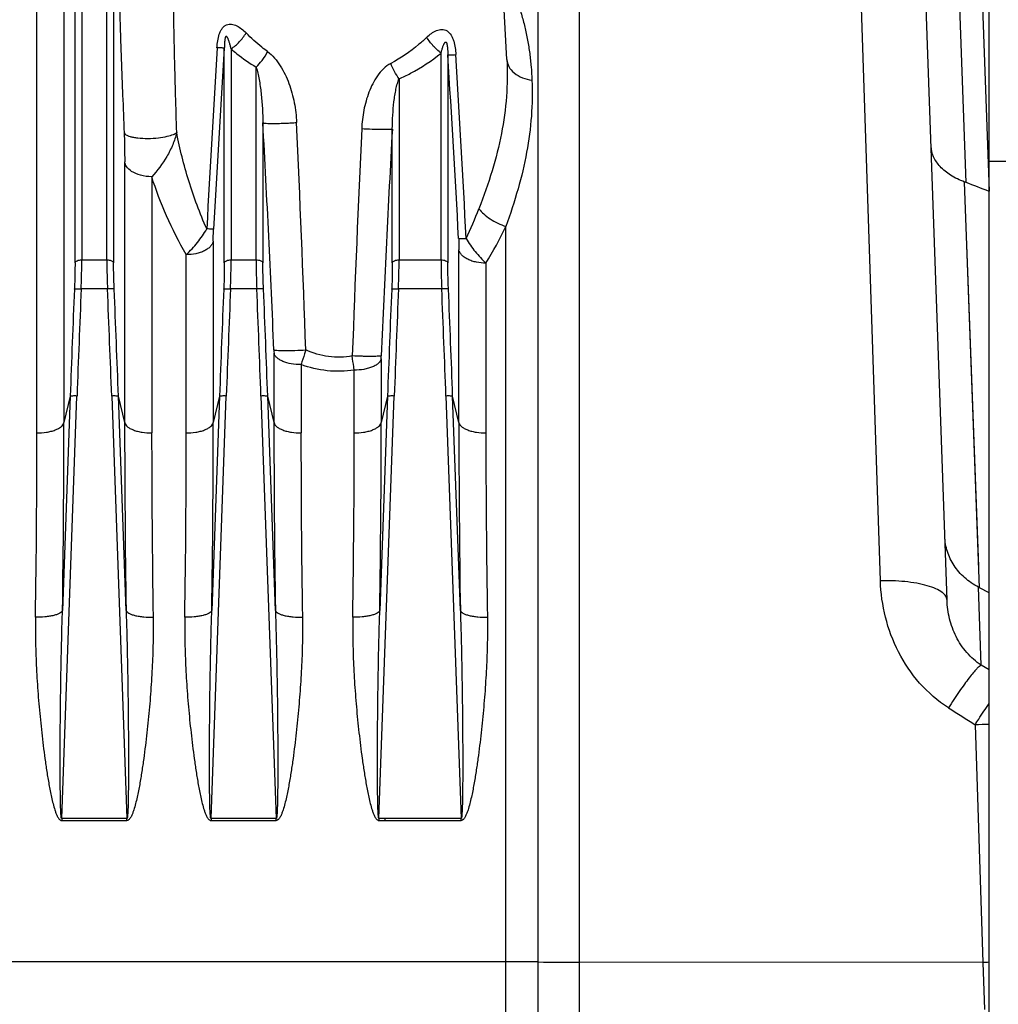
# Model space of a CAD drawing. Extents: x -3157 to 1181, y 8 to 2342.
# Tile 72 of 75: x 533 to 677, y 1181 to 1327. Entities that reach past the tile are written whole.
import ezdxf

# ---------------------------------------------------------------- set-up
doc = ezdxf.new("R2010")
doc.units = 0
doc.header["$LTSCALE"] = 65.395
doc.layers.get('0').update_dxf_attribs({"linetype": 'CONTINUOUS'})

msp = doc.modelspace()

# ---------------------------------------------------------------- linework, layer by layer
at = {"color": 9, "linetype": 'CONTINUOUS'}
for p, q in [((541.83, 1392.24), (541.83, 1291.15)), ((545.52, 1291.15), (545.52, 1392.24)), ((540.83, 1290.71), (540.83, 1391.38)), ((546.51, 1391.38), (546.51, 1290.71)), ((609.09, 1090.15), (609.09, 1380.92)), ((615.11, 1379.88), (615.11, 1091.16)), ((539.2, 1376.22), (539.2, 1267.16)), ((535.22, 1265.64), (535.22, 1372.78)), ((659.5, 1243.85), (655.47, 1365.41)), ((673.27, 1365.51), (675.51, 1301.25)), ((672.12, 1302.54), (669.94, 1365.08)), ((562.83, 1290.71), (562.83, 1322.35)), ((563.83, 1322.24), (563.83, 1291.15)), ((594.77, 1291.15), (594.77, 1321.61)), ((595.76, 1321.35), (595.76, 1290.71)), ((604.45, 1320.65), (604.45, 1320.65)), ((567.52, 1291.15), (567.52, 1319.54)), ((588.58, 1317.83), (588.58, 1291.15)), ((568.51, 1311.35), (568.51, 1290.71)), ((587.58, 1290.71), (587.58, 1310.43)), ((548.15, 1267.16), (548.15, 1305.6)), ((552.13, 1303.4), (552.13, 1265.64)), ((674.12, 1242.83), (671.9, 1302.62)), ((672.1, 1297.3), (671.9, 1302.62)), ((604.32, 1080.95), (604.32, 1296.08)), ((561.2, 1293.91), (561.2, 1267.16)), ((674, 1245.97), (672.25, 1293.36)), ((557.22, 1265.64), (557.22, 1291.92)), ((597.4, 1267.16), (597.4, 1292.63)), ((541.83, 1291.15), (545.52, 1291.15)), ((563.83, 1291.15), (567.52, 1291.15)), ((588.58, 1291.15), (594.77, 1291.15)), ((601.38, 1290.66), (601.38, 1265.64)), ((545.61, 1286.87), (541.74, 1286.87)), ((567.61, 1286.87), (563.74, 1286.87)), ((594.86, 1286.87), (588.49, 1286.87)), ((570.15, 1267.16), (570.15, 1277.41)), ((574.13, 1275.71), (574.13, 1265.64)), ((585.95, 1276.58), (585.95, 1267.16)), ((581.97, 1265.64), (581.97, 1274.89)), ((538.87, 1208.81), (541.12, 1271.08)), ((540.13, 1271.05), (538.99, 1239.47)), ((540.13, 1271.05), (539.2, 1267.16)), ((546.23, 1271.08), (548.47, 1208.81)), ((548.36, 1239.47), (547.22, 1271.05)), ((548.15, 1267.16), (547.22, 1271.05)), ((560.87, 1208.81), (563.12, 1271.08)), ((562.13, 1271.05), (560.99, 1239.47)), ((562.13, 1271.05), (561.2, 1267.16)), ((568.23, 1271.08), (570.47, 1208.81)), ((570.36, 1239.47), (569.22, 1271.05)), ((570.15, 1267.16), (569.22, 1271.05)), ((585.62, 1208.81), (587.87, 1271.08)), ((586.88, 1271.05), (585.74, 1239.47)), ((586.88, 1271.05), (585.95, 1267.16)), ((595.48, 1271.08), (597.72, 1208.81)), ((597.61, 1239.47), (596.47, 1271.05)), ((597.4, 1267.16), (596.47, 1271.05)), ((674.36, 1231.43), (673.96, 1242.91)), ((675.52, 1230.72), (674.36, 1231.43)), ((673.45, 1222.64), (674.61, 1187.61)), ((604.32, 1187.71), (333.67, 1187.71)), ((674.61, 1187.61), (615.11, 1187.65))]:
    msp.add_line(p, q, dxfattribs=at)
at = {"color": 6, "linetype": 'CONTINUOUS'}
for p, q in [((675.52, 1305.7), (675.52, 1375.65)), ((604.45, 1320.65), (601.75, 1372.28)), ((669.32, 1241.02), (665.21, 1358.64)), ((675.52, 1242.1), (674.12, 1242.83))]:
    msp.add_line(p, q, dxfattribs=at)
at = {"color": 7, "linetype": 'CONTINUOUS'}
for p, q in [((675.52, 1305.7), (855.52, 1305.7)), ((675.52, 1055.7), (675.52, 1305.7))]:
    msp.add_line(p, q, dxfattribs=at)
at = {"color": 2, "linetype": 'CONTINUOUS'}
for p, q in [((548.47, 1208.81), (538.87, 1208.81)), ((538.87, 1208.81), (538.87, 1208.53)), ((548.47, 1208.53), (548.47, 1208.81)), ((570.47, 1208.81), (560.87, 1208.81)), ((560.87, 1208.81), (560.87, 1208.53)), ((570.47, 1208.53), (570.47, 1208.81)), ((597.72, 1208.81), (585.62, 1208.81)), ((585.62, 1208.81), (585.62, 1208.53)), ((586.52, 1208.53), (586.52, 1208.81)), ((597.72, 1208.53), (597.72, 1208.81)), ((538.87, 1208.53), (548.47, 1208.53)), ((560.87, 1208.53), (570.47, 1208.53)), ((585.62, 1208.53), (597.72, 1208.53)), ((674.61, 1187.61), (674.85, 1180.7))]:
    msp.add_line(p, q, dxfattribs=at)
at = {"color": 9, "linetype": 'CONTINUOUS'}
for centre, radius, start, end in [((4194.94, 1103.03), 3639.8, 176.54471, 176.96571), ((3590.02, 1128.51), 3033.39, 176.33611, 176.84076), ((-2406.25, 1131.13), 3008.03, 3.10928, 3.62559), ((-3007.22, 1106.53), 3610.57, 2.98101, 3.41171), ((-2310.27, 1155.11), 2883.02, 2.44088, 3.10655), ((-3130.16, 1144.6), 3707.39, 2.06026, 2.57846), ((4147.22, 1146.3), 3567.93, 177.36308, 177.90097), ((3427.05, 1155.84), 2843.67, 176.88374, 177.55776), ((540.3, 1321.71), 64.3, 334.7699, 339.0222), ((551.64, 1321.2), 58.36, 328.4474, 334.4996), ((3074.7, 1179.49), 2536.23, 177.57388, 177.93096), ((3072.35, 1179.6), 2532.88, 177.5727, 177.93013), ((-1992.54, 1179.3), 2540.43, 2.07039, 2.42675), ((-1991.14, 1179.34), 2540.02, 2.06931, 2.42585), ((3096.7, 1179.49), 2536.23, 177.57388, 177.93096), ((3094.35, 1179.6), 2532.88, 177.5727, 177.93013), ((-1970.54, 1179.3), 2540.43, 2.07039, 2.42675), ((-1969.14, 1179.34), 2540.02, 2.06931, 2.42585), ((3121.45, 1179.49), 2536.23, 177.57388, 177.93096), ((3119.1, 1179.6), 2532.88, 177.5727, 177.93013), ((-1943.29, 1179.3), 2540.43, 2.07039, 2.42675), ((-1941.89, 1179.34), 2540.02, 2.06931, 2.42585), ((-1320.02, 1267.77), 1859.22, 359.12789, 359.98141), ((2356.65, 1267.37), 1808.51, 180.00662, 180.88408), ((-1298.02, 1267.77), 1859.22, 359.12789, 359.98141), ((2378.65, 1267.37), 1808.51, 180.00662, 180.88408), ((-1273.27, 1267.77), 1859.22, 359.12789, 359.98141), ((2405.9, 1267.37), 1808.51, 180.00662, 180.88408), ((-1204.02, 1265.85), 1739.24, 359.09849, 359.99308), ((2340.13, 1266.24), 1788.01, 180.01911, 180.88931), ((-1182.02, 1265.85), 1739.24, 359.09849, 359.99308), ((2362.13, 1266.24), 1788.01, 180.01911, 180.88931), ((-1157.27, 1265.85), 1739.24, 359.09849, 359.99308), ((2389.38, 1266.24), 1788.01, 180.01911, 180.88931), ((674.83, 1176.21), 46.45, 89.1483, 91.7048), ((604.4, 783.45), 404.27, 89.3347, 90.0116), ((615.42, 1739.26), 551.61, 269.3426, 269.9678)]:
    msp.add_arc(centre, radius, start, end, dxfattribs=at)
at = {"color": 6, "linetype": 'CONTINUOUS'}
for centre, radius, start, end in [((667.33, 1289.98), 13.44, 69.1259, 70.1205), ((85.49, -236.23), 1646.8, 69.00524, 69.13144), ((654.45, 1204.92), 42.71, 62.5798, 62.8254)]:
    msp.add_arc(centre, radius, start, end, dxfattribs=at)
at = {"color": 2, "linetype": 'CONTINUOUS'}
msp.add_arc((684.54, 898.09), 289.69, 91.7834, 91.9636, dxfattribs=at)
at = {"color": 9, "linetype": 'CONTINUOUS'}
for points, knots in [([(604.32, 1332.69), (604.65, 1332.14), (605.25, 1330.99), (606, 1329.2), (606.62, 1327.35), (607.13, 1325.46), (607.53, 1323.53), (607.84, 1321.58), (608.05, 1319.6), (608.13, 1318.28), (608.16, 1317.61)], [0, 0, 0, 0, 0.122809, 0.246367, 0.370652, 0.495542, 0.620959, 0.746878, 0.873172, 1, 1, 1, 1]), ([(547.43, 1330.37), (547.42, 1330.08), (547.41, 1329.45), (547.41, 1328.01), (547.46, 1326.01), (547.54, 1323.48), (547.63, 1320.84), (547.73, 1318.14), (547.88, 1314.47), (548, 1311.71), (548.07, 1309.86)], [0, 0, 0, 0, 0.042056, 0.09336, 0.209493, 0.334412, 0.463749, 0.5957, 0.729365, 1, 1, 1, 1]), ([(555.81, 1309.9), (555.76, 1311.73), (555.68, 1314.47), (555.58, 1318.1), (555.51, 1320.77), (555.45, 1323.4), (555.4, 1325.93), (555.37, 1327.94), (555.38, 1329.4), (555.39, 1330.06), (555.4, 1330.36)], [0, 0, 0, 0, 0.26834, 0.401032, 0.532197, 0.661039, 0.785977, 0.903161, 0.955761, 1, 1, 1, 1]), ([(561.75, 1322.4), (561.77, 1322.74), (561.84, 1323.41), (562.02, 1324.23), (562.25, 1324.84), (562.49, 1325.25), (562.78, 1325.58), (563.13, 1325.8), (563.52, 1325.9), (563.91, 1325.89), (564.3, 1325.79), (564.81, 1325.58), (565.41, 1325.18), (565.83, 1324.79), (566.04, 1324.58)], [0, 0, 0, 0, 0.142755, 0.283572, 0.351844, 0.417171, 0.478361, 0.535331, 0.589763, 0.643907, 0.699212, 0.756221, 0.875222, 1, 1, 1, 1]), ([(592.66, 1323.95), (592.87, 1324.15), (593.32, 1324.53), (593.95, 1324.89), (594.47, 1325.06), (594.87, 1325.11), (595.28, 1325.06), (595.8, 1324.84), (596.2, 1324.38), (596.48, 1323.84), (596.7, 1323.22), (596.87, 1322.4), (596.93, 1321.73), (596.95, 1321.4)], [0, 0, 0, 0, 0.123676, 0.241783, 0.298589, 0.354065, 0.409081, 0.465301, 0.586584, 0.652565, 0.720601, 0.859622, 1, 1, 1, 1]), ([(563.83, 1322.24), (563.79, 1322.39), (563.74, 1322.61), (563.66, 1322.91), (563.59, 1323.13), (563.53, 1323.34), (563.46, 1323.55), (563.39, 1323.71), (563.33, 1323.84), (563.29, 1323.93), (563.24, 1324), (563.2, 1324.04), (563.17, 1324.07), (563.13, 1324.09), (563.07, 1324.09), (563.03, 1324.04), (562.99, 1323.95), (562.95, 1323.83), (562.92, 1323.69), (562.9, 1323.55), (562.88, 1323.37), (562.86, 1323.15), (562.85, 1322.88), (562.84, 1322.62), (562.83, 1322.44), (562.83, 1322.36)], [0, 0, 0, 0, 0.121737, 0.181716, 0.240966, 0.299328, 0.356557, 0.412224, 0.439238, 0.465469, 0.490585, 0.502572, 0.514077, 0.525214, 0.537394, 0.554115, 0.573607, 0.612436, 0.650007, 0.686667, 0.722694, 0.793447, 0.863029, 0.931809, 1, 1, 1, 1]), ([(563.83, 1322.24), (564.27, 1322.54), (565.09, 1323.25), (565.75, 1324.11), (566.04, 1324.58)], [0, 0, 0, 0, 0.493043, 1, 1, 1, 1]), ([(569.21, 1321.83), (568.92, 1322.04), (567.81, 1322.89), (566.78, 1323.83), (566.04, 1324.58)], [0, 0, 0, 0, 0.252605, 1, 1, 1, 1]), ([(592.66, 1323.95), (592.27, 1323.57), (590.64, 1322.11), (588.81, 1320.86), (587.34, 1320.1)], [0, 0, 0, 0, 0.246445, 1, 1, 1, 1]), ([(594.77, 1321.61), (594.35, 1321.92), (593.57, 1322.64), (592.94, 1323.49), (592.66, 1323.95)], [0, 0, 0, 0, 0.491253, 1, 1, 1, 1]), ([(594.77, 1321.61), (594.8, 1321.76), (594.88, 1322.05), (594.99, 1322.4), (595.08, 1322.68), (595.15, 1322.84), (595.21, 1322.97), (595.26, 1323.06), (595.31, 1323.14), (595.37, 1323.21), (595.44, 1323.25), (595.51, 1323.23), (595.55, 1323.18), (595.58, 1323.11), (595.61, 1323.02), (595.64, 1322.91), (595.67, 1322.77), (595.69, 1322.6), (595.72, 1322.38), (595.74, 1322.12), (595.75, 1321.78), (595.76, 1321.52), (595.76, 1321.35)], [0, 0, 0, 0, 0.120174, 0.237626, 0.294928, 0.350844, 0.378093, 0.404685, 0.430379, 0.454777, 0.477749, 0.491376, 0.509104, 0.528413, 0.547654, 0.585202, 0.621757, 0.657617, 0.727936, 0.79701, 0.865242, 1, 1, 1, 1]), ([(562.83, 1322.36), (562.8, 1322.35), (562.69, 1322.36), (562.47, 1322.37), (562.14, 1322.38), (561.89, 1322.39), (561.75, 1322.4)], [0, 0, 0, 0, 0.099206, 0.302899, 0.608058, 1, 1, 1, 1]), ([(563.83, 1322.24), (564.11, 1321.99), (565.29, 1321.02), (566.54, 1320.14), (567.52, 1319.54)], [0, 0, 0, 0, 0.245821, 1, 1, 1, 1]), ([(567.52, 1319.54), (567.83, 1319.84), (568.46, 1320.57), (568.97, 1321.38), (569.21, 1321.83)], [0, 0, 0, 0, 0.460616, 1, 1, 1, 1]), ([(569.21, 1321.83), (569.58, 1321.56), (570.27, 1320.9), (571.39, 1319.36), (572.43, 1317.15), (573.2, 1314.32), (573.43, 1312.36), (573.47, 1311.38)], [0, 0, 0, 0, 0.119874, 0.242771, 0.492784, 0.745759, 1, 1, 1, 1]), ([(588.58, 1317.83), (589.15, 1318.08), (591.33, 1319.13), (593.36, 1320.49), (594.77, 1321.61)], [0, 0, 0, 0, 0.25689, 1, 1, 1, 1]), ([(595.76, 1321.35), (595.8, 1321.35), (595.92, 1321.35), (596.17, 1321.36), (596.52, 1321.37), (596.8, 1321.39), (596.95, 1321.4)], [0, 0, 0, 0, 0.099747, 0.305533, 0.611679, 1, 1, 1, 1]), ([(604.45, 1320.65), (604.55, 1318.84), (604.51, 1315.18), (603.76, 1309.69), (602.34, 1304.16), (601.04, 1300.53), (600.34, 1298.69)], [0, 0, 0, 0, 0.241673, 0.486071, 0.737312, 1, 1, 1, 1]), ([(604.45, 1320.65), (604.47, 1320.3), (604.7, 1319.54), (605.54, 1318.6), (606.75, 1317.93), (607.68, 1317.69), (608.16, 1317.61)], [0, 0, 0, 0, 0.205556, 0.444139, 0.715579, 1, 1, 1, 1]), ([(567.52, 1319.54), (567.61, 1319.25), (567.77, 1318.66), (568.03, 1317.38), (568.27, 1315.66), (568.45, 1313.54), (568.5, 1312.09), (568.51, 1311.35)], [0, 0, 0, 0, 0.107792, 0.224929, 0.474082, 0.734221, 1, 1, 1, 1]), ([(587.34, 1320.1), (586.95, 1319.89), (586.23, 1319.34), (585.36, 1318.29), (584.66, 1317.11), (583.93, 1315.43), (583.32, 1313.2), (583.11, 1311.37), (583.07, 1310.45)], [0, 0, 0, 0, 0.121679, 0.245475, 0.37039, 0.495913, 0.747633, 1, 1, 1, 1]), ([(588.58, 1317.83), (588.33, 1318.17), (587.88, 1318.91), (587.51, 1319.69), (587.34, 1320.1)], [0, 0, 0, 0, 0.482342, 1, 1, 1, 1]), ([(587.58, 1310.43), (587.59, 1311.11), (587.64, 1312.45), (587.78, 1314.1), (587.95, 1315.38), (588.11, 1316.27), (588.3, 1317.09), (588.47, 1317.61), (588.58, 1317.83)], [0, 0, 0, 0, 0.271463, 0.53576, 0.663288, 0.785774, 0.90019, 1, 1, 1, 1]), ([(608.16, 1317.61), (608.23, 1315.86), (608.17, 1312.29), (607.46, 1306.93), (606.16, 1301.5), (604.97, 1297.9), (604.32, 1296.08)], [0, 0, 0, 0, 0.239949, 0.484238, 0.73629, 1, 1, 1, 1]), ([(568.51, 1311.35), (568.53, 1311.34), (568.58, 1311.33), (568.67, 1311.31), (568.81, 1311.29), (569.09, 1311.26), (569.55, 1311.25), (570.22, 1311.24), (571, 1311.26), (571.84, 1311.29), (572.67, 1311.33), (573.21, 1311.36), (573.47, 1311.38)], [0, 0, 0, 0, 0.011384, 0.030623, 0.058692, 0.096062, 0.199045, 0.336102, 0.497829, 0.671015, 0.842049, 1, 1, 1, 1]), ([(587.58, 1310.43), (587.57, 1310.42), (587.52, 1310.4), (587.44, 1310.39), (587.31, 1310.37), (587.06, 1310.35), (586.66, 1310.34), (586.06, 1310.34), (585.36, 1310.35), (584.35, 1310.38), (583.58, 1310.42), (583.07, 1310.45)], [0, 0, 0, 0, 0.01144, 0.030624, 0.058368, 0.095055, 0.195483, 0.328926, 0.4875, 0.659965, 1, 1, 1, 1]), ([(548.07, 1309.86), (548.11, 1309.75), (548.29, 1309.59), (548.6, 1309.44), (548.98, 1309.31), (549.48, 1309.2), (550.35, 1309.07), (551.58, 1309.02), (553.04, 1309.11), (554.3, 1309.31), (555.21, 1309.57), (555.67, 1309.79), (555.81, 1309.9)], [0, 0, 0, 0, 0.044372, 0.080836, 0.129881, 0.193012, 0.269933, 0.454837, 0.649543, 0.814464, 0.930149, 1, 1, 1, 1]), ([(548.07, 1309.86), (548.1, 1309.15), (548.13, 1307.72), (548.15, 1306.3), (548.15, 1305.6)], [0, 0, 0, 0, 0.502548, 1, 1, 1, 1]), ([(555.81, 1309.9), (555.67, 1309.29), (555.25, 1308.07), (554.12, 1305.83), (552.98, 1304.29), (552.13, 1303.4)], [0, 0, 0, 0, 0.249351, 0.508655, 1, 1, 1, 1]), ([(560.24, 1295.7), (559.22, 1298.01), (557.48, 1302.67), (556.26, 1307.5), (555.81, 1309.9)], [0, 0, 0, 0, 0.507661, 1, 1, 1, 1]), ([(552.13, 1303.4), (551.57, 1303.4), (550.53, 1303.53), (549.24, 1304.06), (548.43, 1304.79), (548.19, 1305.35), (548.15, 1305.59)], [0, 0, 0, 0, 0.344321, 0.634553, 0.847492, 1, 1, 1, 1]), ([(557.22, 1291.92), (556.15, 1293.77), (554.25, 1297.51), (552.75, 1301.44), (552.13, 1303.4)], [0, 0, 0, 0, 0.509121, 1, 1, 1, 1]), ([(600.34, 1298.69), (600.55, 1298.41), (601.07, 1297.85), (602.35, 1296.88), (603.51, 1296.33), (604.32, 1296.08)], [0, 0, 0, 0, 0.21919, 0.470962, 1, 1, 1, 1]), ([(557.22, 1291.92), (557.81, 1292.47), (558.92, 1293.66), (559.84, 1294.99), (560.24, 1295.7)], [0, 0, 0, 0, 0.499962, 1, 1, 1, 1]), ([(561.24, 1295.69), (561.21, 1295.68), (561.1, 1295.68), (560.9, 1295.68), (560.6, 1295.69), (560.37, 1295.7), (560.24, 1295.7)], [0, 0, 0, 0, 0.10432, 0.310215, 0.613513, 1, 1, 1, 1]), ([(561.2, 1293.91), (561.2, 1294.06), (561.2, 1294.65), (561.22, 1295.24), (561.24, 1295.68)], [0, 0, 0, 0, 0.252899, 1, 1, 1, 1]), ([(597.36, 1294.28), (597.39, 1294.28), (597.5, 1294.28), (597.72, 1294.28), (598.06, 1294.28), (598.32, 1294.29), (598.47, 1294.3)], [0, 0, 0, 0, 0.095581, 0.292482, 0.596352, 1, 1, 1, 1]), ([(597.36, 1294.29), (597.36, 1294.16), (597.39, 1293.61), (597.4, 1293.06), (597.4, 1292.63)], [0, 0, 0, 0, 0.235146, 1, 1, 1, 1]), ([(598.47, 1294.3), (598.85, 1293.62), (599.75, 1292.34), (600.81, 1291.19), (601.38, 1290.66)], [0, 0, 0, 0, 0.500831, 1, 1, 1, 1]), ([(561.2, 1293.91), (561.18, 1293.78), (561.08, 1293.51), (560.81, 1293.13), (560.41, 1292.78), (559.89, 1292.47), (559.28, 1292.22), (558.39, 1291.98), (557.69, 1291.92), (557.22, 1291.92)], [0, 0, 0, 0, 0.083592, 0.179533, 0.291187, 0.418261, 0.55831, 0.706067, 1, 1, 1, 1]), ([(601.38, 1290.66), (600.91, 1290.66), (600.21, 1290.73), (599.32, 1290.96), (598.7, 1291.21), (598.19, 1291.51), (597.78, 1291.86), (597.52, 1292.23), (597.42, 1292.5), (597.4, 1292.63)], [0, 0, 0, 0, 0.294755, 0.44283, 0.583058, 0.710114, 0.821527, 0.917012, 1, 1, 1, 1]), ([(540.83, 1290.71), (540.83, 1290.4), (540.82, 1289.12), (540.79, 1287.83), (540.75, 1286.85)], [0, 0, 0, 0, 0.235446, 1, 1, 1, 1]), ([(540.83, 1290.71), (540.86, 1290.86), (541.12, 1291.04), (541.48, 1291.13), (541.71, 1291.15), (541.83, 1291.15)], [0, 0, 0, 0, 0.398202, 0.694138, 1, 1, 1, 1]), ([(541.74, 1286.87), (541.75, 1287.24), (541.8, 1288.67), (541.83, 1290.1), (541.83, 1291.15)], [0, 0, 0, 0, 0.261342, 1, 1, 1, 1]), ([(545.52, 1291.15), (545.63, 1291.15), (545.87, 1291.13), (546.22, 1291.04), (546.48, 1290.86), (546.51, 1290.71)], [0, 0, 0, 0, 0.305862, 0.601798, 1, 1, 1, 1]), ([(545.52, 1291.15), (545.52, 1290.82), (545.53, 1289.39), (545.56, 1287.96), (545.61, 1286.87)], [0, 0, 0, 0, 0.235467, 1, 1, 1, 1]), ([(546.6, 1286.85), (546.59, 1287.18), (546.54, 1288.47), (546.51, 1289.76), (546.51, 1290.71)], [0, 0, 0, 0, 0.261306, 1, 1, 1, 1]), ([(562.83, 1290.71), (562.83, 1290.4), (562.82, 1289.12), (562.79, 1287.83), (562.75, 1286.85)], [0, 0, 0, 0, 0.235446, 1, 1, 1, 1]), ([(562.83, 1290.71), (562.86, 1290.86), (563.12, 1291.04), (563.48, 1291.13), (563.71, 1291.15), (563.83, 1291.15)], [0, 0, 0, 0, 0.398202, 0.694138, 1, 1, 1, 1]), ([(563.74, 1286.87), (563.75, 1287.24), (563.8, 1288.67), (563.83, 1290.1), (563.83, 1291.15)], [0, 0, 0, 0, 0.261342, 1, 1, 1, 1]), ([(567.52, 1291.15), (567.63, 1291.15), (567.87, 1291.13), (568.22, 1291.04), (568.48, 1290.86), (568.51, 1290.71)], [0, 0, 0, 0, 0.305862, 0.601798, 1, 1, 1, 1]), ([(567.52, 1291.15), (567.52, 1290.82), (567.53, 1289.39), (567.56, 1287.96), (567.61, 1286.87)], [0, 0, 0, 0, 0.235467, 1, 1, 1, 1]), ([(568.6, 1286.85), (568.59, 1287.18), (568.54, 1288.47), (568.51, 1289.76), (568.51, 1290.71)], [0, 0, 0, 0, 0.261306, 1, 1, 1, 1]), ([(587.58, 1290.71), (587.58, 1290.4), (587.57, 1289.12), (587.54, 1287.83), (587.5, 1286.85)], [0, 0, 0, 0, 0.235446, 1, 1, 1, 1]), ([(587.58, 1290.71), (587.61, 1290.86), (587.87, 1291.04), (588.23, 1291.13), (588.46, 1291.15), (588.58, 1291.15)], [0, 0, 0, 0, 0.398202, 0.694138, 1, 1, 1, 1]), ([(588.49, 1286.87), (588.5, 1287.24), (588.55, 1288.67), (588.58, 1290.1), (588.58, 1291.15)], [0, 0, 0, 0, 0.261342, 1, 1, 1, 1]), ([(594.77, 1291.15), (594.88, 1291.15), (595.12, 1291.13), (595.47, 1291.04), (595.73, 1290.86), (595.76, 1290.71)], [0, 0, 0, 0, 0.305862, 0.601798, 1, 1, 1, 1]), ([(594.77, 1291.15), (594.77, 1290.82), (594.78, 1289.39), (594.81, 1287.96), (594.86, 1286.87)], [0, 0, 0, 0, 0.235467, 1, 1, 1, 1]), ([(595.85, 1286.85), (595.84, 1287.18), (595.79, 1288.47), (595.76, 1289.76), (595.76, 1290.71)], [0, 0, 0, 0, 0.261306, 1, 1, 1, 1]), ([(540.75, 1286.85), (540.75, 1286.86), (540.79, 1286.86), (540.85, 1286.87), (540.95, 1286.88), (541.13, 1286.88), (541.4, 1286.88), (541.62, 1286.88), (541.74, 1286.87)], [0, 0, 0, 0, 0.032616, 0.097016, 0.195472, 0.32479, 0.650085, 1, 1, 1, 1]), ([(546.6, 1286.85), (546.59, 1286.86), (546.56, 1286.86), (546.49, 1286.87), (546.4, 1286.88), (546.21, 1286.88), (545.95, 1286.88), (545.72, 1286.88), (545.61, 1286.87)], [0, 0, 0, 0, 0.032837, 0.097426, 0.195995, 0.325335, 0.65043, 1, 1, 1, 1]), ([(562.75, 1286.85), (562.75, 1286.86), (562.79, 1286.86), (562.85, 1286.87), (562.95, 1286.88), (563.13, 1286.88), (563.4, 1286.88), (563.62, 1286.88), (563.74, 1286.87)], [0, 0, 0, 0, 0.032616, 0.097016, 0.195472, 0.32479, 0.650085, 1, 1, 1, 1]), ([(568.6, 1286.85), (568.59, 1286.86), (568.56, 1286.86), (568.49, 1286.87), (568.4, 1286.88), (568.21, 1286.88), (567.95, 1286.88), (567.72, 1286.88), (567.61, 1286.87)], [0, 0, 0, 0, 0.032837, 0.097426, 0.195995, 0.325335, 0.65043, 1, 1, 1, 1]), ([(587.5, 1286.85), (587.5, 1286.86), (587.54, 1286.86), (587.6, 1286.87), (587.7, 1286.88), (587.88, 1286.88), (588.15, 1286.88), (588.37, 1286.88), (588.49, 1286.87)], [0, 0, 0, 0, 0.032616, 0.097016, 0.195472, 0.32479, 0.650085, 1, 1, 1, 1]), ([(595.85, 1286.85), (595.84, 1286.86), (595.81, 1286.86), (595.74, 1286.87), (595.65, 1286.88), (595.46, 1286.88), (595.2, 1286.88), (594.97, 1286.88), (594.86, 1286.87)], [0, 0, 0, 0, 0.032837, 0.097426, 0.195995, 0.325335, 0.65043, 1, 1, 1, 1]), ([(570.13, 1277.9), (570.14, 1277.85), (570.14, 1277.69), (570.15, 1277.53), (570.15, 1277.41)], [0, 0, 0, 0, 0.259987, 1, 1, 1, 1]), ([(570.13, 1277.9), (570.15, 1277.89), (570.2, 1277.87), (570.29, 1277.85), (570.42, 1277.84), (570.67, 1277.82), (571.1, 1277.8), (571.71, 1277.79), (572.44, 1277.79), (573.5, 1277.82), (574.3, 1277.85), (574.83, 1277.88)], [0, 0, 0, 0, 0.011581, 0.030768, 0.058407, 0.094939, 0.195151, 0.328791, 0.487982, 0.661083, 1, 1, 1, 1]), ([(574.83, 1277.88), (574.77, 1277.69), (574.56, 1276.96), (574.32, 1276.24), (574.13, 1275.71)], [0, 0, 0, 0, 0.258762, 1, 1, 1, 1]), ([(581.68, 1276.99), (581.11, 1276.88), (579.94, 1276.76), (577.6, 1276.89), (575.9, 1277.4), (574.83, 1277.88)], [0, 0, 0, 0, 0.250241, 0.500456, 1, 1, 1, 1]), ([(585.96, 1277.01), (585.95, 1277), (585.9, 1276.99), (585.82, 1276.97), (585.7, 1276.96), (585.47, 1276.94), (585.09, 1276.92), (584.54, 1276.91), (583.89, 1276.92), (582.92, 1276.94), (582.18, 1276.96), (581.68, 1276.99)], [0, 0, 0, 0, 0.011846, 0.031212, 0.058669, 0.094674, 0.192984, 0.323678, 0.480066, 0.6522, 1, 1, 1, 1]), ([(581.97, 1274.89), (581.95, 1275.06), (581.84, 1275.75), (581.75, 1276.45), (581.68, 1276.99)], [0, 0, 0, 0, 0.237346, 1, 1, 1, 1]), ([(585.95, 1276.58), (585.95, 1276.61), (585.95, 1276.76), (585.96, 1276.9), (585.96, 1277.01)], [0, 0, 0, 0, 0.237178, 1, 1, 1, 1]), ([(581.97, 1274.89), (580.66, 1274.7), (577.97, 1274.64), (575.37, 1275.26), (574.13, 1275.71)], [0, 0, 0, 0, 0.501644, 1, 1, 1, 1]), ([(585.95, 1276.58), (585.9, 1276.34), (585.65, 1275.98), (585.17, 1275.62), (584.65, 1275.36), (584.05, 1275.15), (583.15, 1274.95), (582.44, 1274.89), (581.97, 1274.89)], [0, 0, 0, 0, 0.160916, 0.26839, 0.394747, 0.53747, 0.690597, 1, 1, 1, 1]), ([(541.12, 1271.08), (541, 1271.09), (540.78, 1271.09), (540.51, 1271.09), (540.33, 1271.08), (540.24, 1271.08), (540.17, 1271.07), (540.14, 1271.06), (540.13, 1271.05)], [0, 0, 0, 0, 0.361552, 0.674267, 0.798852, 0.896468, 0.964017, 1, 1, 1, 1]), ([(547.22, 1271.05), (547.21, 1271.06), (547.18, 1271.07), (547.11, 1271.08), (547.01, 1271.08), (546.84, 1271.09), (546.57, 1271.09), (546.35, 1271.09), (546.23, 1271.08)], [0, 0, 0, 0, 0.035979, 0.103514, 0.201108, 0.325679, 0.638409, 1, 1, 1, 1]), ([(563.12, 1271.08), (563, 1271.09), (562.78, 1271.09), (562.51, 1271.09), (562.33, 1271.08), (562.24, 1271.08), (562.17, 1271.07), (562.14, 1271.06), (562.13, 1271.05)], [0, 0, 0, 0, 0.361552, 0.674267, 0.798852, 0.896468, 0.964017, 1, 1, 1, 1]), ([(569.22, 1271.05), (569.21, 1271.06), (569.18, 1271.07), (569.11, 1271.08), (569.01, 1271.08), (568.84, 1271.09), (568.57, 1271.09), (568.35, 1271.09), (568.23, 1271.08)], [0, 0, 0, 0, 0.035979, 0.103514, 0.201108, 0.325679, 0.638409, 1, 1, 1, 1]), ([(587.87, 1271.08), (587.75, 1271.09), (587.53, 1271.09), (587.26, 1271.09), (587.08, 1271.08), (586.99, 1271.08), (586.92, 1271.07), (586.89, 1271.06), (586.88, 1271.05)], [0, 0, 0, 0, 0.361552, 0.674267, 0.798852, 0.896468, 0.964017, 1, 1, 1, 1]), ([(596.47, 1271.05), (596.46, 1271.06), (596.43, 1271.07), (596.36, 1271.08), (596.26, 1271.08), (596.09, 1271.09), (595.82, 1271.09), (595.6, 1271.09), (595.48, 1271.08)], [0, 0, 0, 0, 0.035979, 0.103514, 0.201108, 0.325679, 0.638409, 1, 1, 1, 1]), ([(535.22, 1265.64), (535.68, 1265.64), (536.38, 1265.69), (537.28, 1265.87), (537.88, 1266.06), (538.4, 1266.29), (538.88, 1266.61), (539.15, 1266.94), (539.2, 1267.16)], [0, 0, 0, 0, 0.311727, 0.466562, 0.610875, 0.738127, 0.845154, 1, 1, 1, 1]), ([(548.15, 1267.16), (548.2, 1266.94), (548.46, 1266.61), (548.95, 1266.29), (549.46, 1266.06), (550.07, 1265.87), (550.96, 1265.69), (551.66, 1265.64), (552.13, 1265.64)], [0, 0, 0, 0, 0.154846, 0.261873, 0.389125, 0.533438, 0.688273, 1, 1, 1, 1]), ([(557.22, 1265.64), (557.68, 1265.64), (558.38, 1265.69), (559.28, 1265.87), (559.88, 1266.06), (560.4, 1266.29), (560.88, 1266.61), (561.15, 1266.94), (561.2, 1267.16)], [0, 0, 0, 0, 0.311727, 0.466562, 0.610875, 0.738127, 0.845154, 1, 1, 1, 1]), ([(570.15, 1267.16), (570.2, 1266.94), (570.46, 1266.61), (570.95, 1266.29), (571.46, 1266.06), (572.07, 1265.87), (572.96, 1265.69), (573.66, 1265.64), (574.13, 1265.64)], [0, 0, 0, 0, 0.154846, 0.261873, 0.389125, 0.533438, 0.688273, 1, 1, 1, 1]), ([(581.97, 1265.64), (582.43, 1265.64), (583.13, 1265.69), (584.03, 1265.87), (584.63, 1266.06), (585.15, 1266.29), (585.63, 1266.61), (585.9, 1266.94), (585.95, 1267.16)], [0, 0, 0, 0, 0.311727, 0.466562, 0.610875, 0.738127, 0.845154, 1, 1, 1, 1]), ([(597.4, 1267.16), (597.45, 1266.94), (597.71, 1266.61), (598.2, 1266.29), (598.71, 1266.06), (599.32, 1265.87), (600.21, 1265.69), (600.91, 1265.64), (601.38, 1265.64)], [0, 0, 0, 0, 0.154846, 0.261873, 0.389125, 0.533438, 0.688273, 1, 1, 1, 1]), ([(669.32, 1241.02), (669.31, 1241.11), (669.28, 1241.31), (669.14, 1241.6), (668.91, 1241.89), (668.44, 1242.29), (667.61, 1242.75), (666.34, 1243.18), (664.8, 1243.52), (663.09, 1243.75), (661.3, 1243.87), (660.09, 1243.87), (659.5, 1243.85)], [0, 0, 0, 0, 0.026377, 0.055443, 0.088908, 0.128054, 0.226221, 0.351733, 0.500429, 0.664337, 0.833881, 1, 1, 1, 1]), ([(669.53, 1225.14), (667.96, 1226.15), (665.11, 1228.62), (661.98, 1233.25), (660.06, 1238.43), (659.56, 1242.05), (659.5, 1243.85)], [0, 0, 0, 0, 0.254305, 0.506009, 0.75459, 1, 1, 1, 1]), ([(674.36, 1231.43), (673.57, 1231.94), (672.13, 1233.21), (670.56, 1235.58), (669.6, 1238.24), (669.35, 1240.09), (669.32, 1241.02)], [0, 0, 0, 0, 0.252139, 0.503349, 0.752813, 1, 1, 1, 1]), ([(538.99, 1239.47), (538.96, 1239.4), (538.85, 1239.24), (538.57, 1239.06), (538.18, 1238.88), (537.66, 1238.73), (537.06, 1238.62), (536.16, 1238.51), (535.47, 1238.48), (535.01, 1238.49)], [0, 0, 0, 0, 0.054884, 0.130896, 0.233224, 0.360692, 0.509197, 0.670922, 1, 1, 1, 1]), ([(538.87, 1208.81), (538.86, 1208.81), (538.83, 1208.85), (538.82, 1208.91), (538.8, 1209), (538.79, 1209.13), (538.77, 1209.31), (538.75, 1209.53), (538.74, 1209.76), (538.72, 1210.07), (538.71, 1210.46), (538.7, 1210.94), (538.69, 1211.42), (538.68, 1211.89), (538.67, 1212.53), (538.66, 1213.34), (538.65, 1214.3), (538.65, 1215.27), (538.64, 1216.24), (538.64, 1217.2), (538.64, 1218.5), (538.65, 1220.11), (538.66, 1222.05), (538.68, 1223.99), (538.7, 1225.93), (538.73, 1228.51), (538.79, 1231.74), (538.87, 1235.61), (538.94, 1238.18), (538.99, 1239.47)], [0, 0, 0, 0, 0.001233, 0.003599, 0.006567, 0.009863, 0.01688, 0.0242, 0.031676, 0.039251, 0.054573, 0.070036, 0.085584, 0.10119, 0.116836, 0.148213, 0.179665, 0.211165, 0.242698, 0.274254, 0.305827, 0.369004, 0.432201, 0.495403, 0.558596, 0.621773, 0.74804, 0.874141, 1, 1, 1, 1]), ([(548.36, 1239.47), (548.39, 1239.4), (548.5, 1239.24), (548.77, 1239.06), (549.17, 1238.88), (549.68, 1238.73), (550.29, 1238.62), (551.18, 1238.51), (551.88, 1238.48), (552.34, 1238.49)], [0, 0, 0, 0, 0.054884, 0.130896, 0.233224, 0.360693, 0.509197, 0.670922, 1, 1, 1, 1]), ([(548.36, 1239.47), (548.4, 1238.18), (548.47, 1235.61), (548.56, 1231.74), (548.61, 1228.51), (548.65, 1225.93), (548.67, 1223.99), (548.68, 1222.05), (548.7, 1220.11), (548.7, 1218.5), (548.7, 1217.2), (548.7, 1216.24), (548.7, 1215.27), (548.7, 1214.3), (548.69, 1213.34), (548.68, 1212.53), (548.67, 1211.89), (548.66, 1211.42), (548.65, 1210.94), (548.64, 1210.46), (548.62, 1210.07), (548.61, 1209.76), (548.59, 1209.53), (548.58, 1209.31), (548.56, 1209.13), (548.54, 1209), (548.52, 1208.91), (548.51, 1208.85), (548.49, 1208.81), (548.47, 1208.81)], [0, 0, 0, 0, 0.125859, 0.25196, 0.378227, 0.441403, 0.504597, 0.567798, 0.630996, 0.694172, 0.725745, 0.757302, 0.788835, 0.820335, 0.851787, 0.883163, 0.89881, 0.914416, 0.929964, 0.945426, 0.960748, 0.968323, 0.9758, 0.983119, 0.990137, 0.993433, 0.996401, 0.998767, 1, 1, 1, 1]), ([(560.99, 1239.47), (560.96, 1239.4), (560.85, 1239.24), (560.57, 1239.06), (560.18, 1238.88), (559.66, 1238.73), (559.06, 1238.62), (558.16, 1238.51), (557.47, 1238.48), (557.01, 1238.49)], [0, 0, 0, 0, 0.054884, 0.130896, 0.233224, 0.360692, 0.509197, 0.670922, 1, 1, 1, 1]), ([(560.87, 1208.81), (560.86, 1208.81), (560.83, 1208.85), (560.82, 1208.91), (560.8, 1209), (560.79, 1209.13), (560.77, 1209.31), (560.75, 1209.53), (560.74, 1209.76), (560.72, 1210.07), (560.71, 1210.46), (560.7, 1210.94), (560.69, 1211.42), (560.68, 1211.89), (560.67, 1212.53), (560.66, 1213.34), (560.65, 1214.3), (560.65, 1215.27), (560.64, 1216.24), (560.64, 1217.2), (560.64, 1218.5), (560.65, 1220.11), (560.66, 1222.05), (560.68, 1223.99), (560.7, 1225.93), (560.73, 1228.51), (560.79, 1231.74), (560.87, 1235.61), (560.94, 1238.18), (560.99, 1239.47)], [0, 0, 0, 0, 0.001233, 0.003599, 0.006567, 0.009863, 0.01688, 0.0242, 0.031676, 0.039251, 0.054573, 0.070036, 0.085584, 0.10119, 0.116836, 0.148213, 0.179665, 0.211165, 0.242698, 0.274254, 0.305827, 0.369004, 0.432201, 0.495403, 0.558596, 0.621773, 0.74804, 0.874141, 1, 1, 1, 1]), ([(570.36, 1239.47), (570.39, 1239.4), (570.5, 1239.24), (570.77, 1239.06), (571.17, 1238.88), (571.68, 1238.73), (572.29, 1238.62), (573.18, 1238.51), (573.88, 1238.48), (574.34, 1238.49)], [0, 0, 0, 0, 0.054884, 0.130896, 0.233224, 0.360693, 0.509197, 0.670922, 1, 1, 1, 1]), ([(570.36, 1239.47), (570.4, 1238.18), (570.47, 1235.61), (570.56, 1231.74), (570.61, 1228.51), (570.65, 1225.93), (570.67, 1223.99), (570.68, 1222.05), (570.7, 1220.11), (570.7, 1218.5), (570.7, 1217.2), (570.7, 1216.24), (570.7, 1215.27), (570.7, 1214.3), (570.69, 1213.34), (570.68, 1212.53), (570.67, 1211.89), (570.66, 1211.42), (570.65, 1210.94), (570.64, 1210.46), (570.62, 1210.07), (570.61, 1209.76), (570.59, 1209.53), (570.58, 1209.31), (570.56, 1209.13), (570.54, 1209), (570.52, 1208.91), (570.51, 1208.85), (570.49, 1208.81), (570.47, 1208.81)], [0, 0, 0, 0, 0.125859, 0.25196, 0.378227, 0.441403, 0.504597, 0.567798, 0.630996, 0.694172, 0.725745, 0.757302, 0.788835, 0.820335, 0.851787, 0.883163, 0.89881, 0.914416, 0.929964, 0.945426, 0.960748, 0.968323, 0.9758, 0.983119, 0.990137, 0.993433, 0.996401, 0.998767, 1, 1, 1, 1]), ([(585.74, 1239.47), (585.71, 1239.4), (585.6, 1239.24), (585.32, 1239.06), (584.93, 1238.88), (584.41, 1238.73), (583.81, 1238.62), (582.91, 1238.51), (582.22, 1238.48), (581.76, 1238.49)], [0, 0, 0, 0, 0.054884, 0.130896, 0.233224, 0.360692, 0.509197, 0.670922, 1, 1, 1, 1]), ([(585.62, 1208.81), (585.61, 1208.81), (585.58, 1208.85), (585.57, 1208.91), (585.55, 1209), (585.54, 1209.13), (585.52, 1209.31), (585.5, 1209.53), (585.49, 1209.76), (585.47, 1210.07), (585.46, 1210.46), (585.45, 1210.94), (585.44, 1211.42), (585.43, 1211.89), (585.42, 1212.53), (585.41, 1213.34), (585.4, 1214.3), (585.4, 1215.27), (585.39, 1216.24), (585.39, 1217.2), (585.39, 1218.5), (585.4, 1220.11), (585.41, 1222.05), (585.43, 1223.99), (585.45, 1225.93), (585.48, 1228.51), (585.54, 1231.74), (585.62, 1235.61), (585.69, 1238.18), (585.74, 1239.47)], [0, 0, 0, 0, 0.001233, 0.003599, 0.006567, 0.009863, 0.01688, 0.0242, 0.031676, 0.039251, 0.054573, 0.070036, 0.085584, 0.10119, 0.116836, 0.148213, 0.179665, 0.211165, 0.242698, 0.274254, 0.305827, 0.369004, 0.432201, 0.495403, 0.558596, 0.621773, 0.74804, 0.874141, 1, 1, 1, 1]), ([(597.61, 1239.47), (597.64, 1239.4), (597.75, 1239.24), (598.02, 1239.06), (598.42, 1238.88), (598.93, 1238.73), (599.54, 1238.62), (600.43, 1238.51), (601.13, 1238.48), (601.59, 1238.49)], [0, 0, 0, 0, 0.054884, 0.130896, 0.233224, 0.360693, 0.509197, 0.670922, 1, 1, 1, 1]), ([(597.61, 1239.47), (597.65, 1238.18), (597.72, 1235.61), (597.81, 1231.74), (597.86, 1228.51), (597.9, 1225.93), (597.92, 1223.99), (597.93, 1222.05), (597.95, 1220.11), (597.95, 1218.5), (597.95, 1217.2), (597.95, 1216.24), (597.95, 1215.27), (597.95, 1214.3), (597.94, 1213.34), (597.93, 1212.53), (597.92, 1211.89), (597.91, 1211.42), (597.9, 1210.94), (597.89, 1210.46), (597.87, 1210.07), (597.86, 1209.76), (597.84, 1209.53), (597.83, 1209.31), (597.81, 1209.13), (597.79, 1209), (597.77, 1208.91), (597.76, 1208.85), (597.74, 1208.81), (597.72, 1208.81)], [0, 0, 0, 0, 0.125859, 0.25196, 0.378227, 0.441403, 0.504597, 0.567798, 0.630996, 0.694172, 0.725745, 0.757302, 0.788835, 0.820335, 0.851787, 0.883163, 0.89881, 0.914416, 0.929964, 0.945426, 0.960748, 0.968323, 0.9758, 0.983119, 0.990137, 0.993433, 0.996401, 0.998767, 1, 1, 1, 1]), ([(535.01, 1238.49), (534.99, 1237.24), (535, 1234.72), (535.13, 1230.95), (535.37, 1227.16), (535.65, 1224), (535.92, 1221.46), (536.14, 1219.56), (536.39, 1217.66), (536.67, 1215.75), (536.93, 1214.17), (537.17, 1212.9), (537.36, 1211.96), (537.58, 1211.02), (537.8, 1210.24), (538.01, 1209.63), (538.17, 1209.26), (538.32, 1208.97), (538.46, 1208.77), (538.63, 1208.6), (538.79, 1208.53), (538.87, 1208.53)], [0, 0, 0, 0, 0.12296, 0.246594, 0.370859, 0.495708, 0.558336, 0.621093, 0.68397, 0.746963, 0.810066, 0.841658, 0.873277, 0.904922, 0.936593, 0.952443, 0.968301, 0.976239, 0.984181, 0.992121, 1, 1, 1, 1]), ([(552.34, 1238.49), (552.36, 1237.24), (552.35, 1234.72), (552.21, 1230.95), (551.97, 1227.16), (551.69, 1224), (551.43, 1221.46), (551.2, 1219.56), (550.96, 1217.66), (550.68, 1215.75), (550.42, 1214.17), (550.18, 1212.9), (549.98, 1211.96), (549.76, 1211.02), (549.55, 1210.24), (549.33, 1209.63), (549.18, 1209.26), (549.02, 1208.97), (548.89, 1208.77), (548.71, 1208.6), (548.55, 1208.53), (548.47, 1208.53)], [0, 0, 0, 0, 0.12296, 0.246594, 0.370859, 0.495708, 0.558336, 0.621092, 0.68397, 0.746963, 0.810066, 0.841658, 0.873277, 0.904922, 0.936593, 0.952443, 0.968301, 0.976239, 0.984181, 0.992121, 1, 1, 1, 1]), ([(557.01, 1238.49), (556.99, 1237.24), (557, 1234.72), (557.13, 1230.95), (557.37, 1227.16), (557.65, 1224), (557.92, 1221.46), (558.14, 1219.56), (558.39, 1217.66), (558.67, 1215.75), (558.93, 1214.17), (559.17, 1212.9), (559.36, 1211.96), (559.58, 1211.02), (559.8, 1210.24), (560.01, 1209.63), (560.17, 1209.26), (560.32, 1208.97), (560.46, 1208.77), (560.63, 1208.6), (560.79, 1208.53), (560.87, 1208.53)], [0, 0, 0, 0, 0.12296, 0.246594, 0.370859, 0.495708, 0.558336, 0.621093, 0.68397, 0.746963, 0.810066, 0.841658, 0.873277, 0.904922, 0.936593, 0.952443, 0.968301, 0.976239, 0.984181, 0.992121, 1, 1, 1, 1]), ([(574.34, 1238.49), (574.36, 1237.24), (574.35, 1234.72), (574.21, 1230.95), (573.97, 1227.16), (573.69, 1224), (573.43, 1221.46), (573.2, 1219.56), (572.96, 1217.66), (572.68, 1215.75), (572.42, 1214.17), (572.18, 1212.9), (571.98, 1211.96), (571.76, 1211.02), (571.55, 1210.24), (571.33, 1209.63), (571.18, 1209.26), (571.02, 1208.97), (570.89, 1208.77), (570.71, 1208.6), (570.55, 1208.53), (570.47, 1208.53)], [0, 0, 0, 0, 0.12296, 0.246594, 0.370859, 0.495708, 0.558336, 0.621092, 0.68397, 0.746963, 0.810066, 0.841658, 0.873277, 0.904922, 0.936593, 0.952443, 0.968301, 0.976239, 0.984181, 0.992121, 1, 1, 1, 1]), ([(581.76, 1238.49), (581.74, 1237.24), (581.75, 1234.72), (581.88, 1230.95), (582.12, 1227.16), (582.4, 1224), (582.67, 1221.46), (582.89, 1219.56), (583.14, 1217.66), (583.42, 1215.75), (583.68, 1214.17), (583.92, 1212.9), (584.11, 1211.96), (584.33, 1211.02), (584.55, 1210.24), (584.76, 1209.63), (584.92, 1209.26), (585.07, 1208.97), (585.21, 1208.77), (585.38, 1208.6), (585.54, 1208.53), (585.62, 1208.53)], [0, 0, 0, 0, 0.12296, 0.246594, 0.370859, 0.495708, 0.558336, 0.621093, 0.68397, 0.746963, 0.810066, 0.841658, 0.873277, 0.904922, 0.936593, 0.952443, 0.968301, 0.976239, 0.984181, 0.992121, 1, 1, 1, 1]), ([(601.59, 1238.49), (601.61, 1237.24), (601.6, 1234.72), (601.46, 1230.95), (601.22, 1227.16), (600.94, 1224), (600.68, 1221.46), (600.45, 1219.56), (600.21, 1217.66), (599.93, 1215.75), (599.67, 1214.17), (599.43, 1212.9), (599.23, 1211.96), (599.01, 1211.02), (598.8, 1210.24), (598.58, 1209.63), (598.43, 1209.26), (598.27, 1208.97), (598.14, 1208.77), (597.96, 1208.6), (597.8, 1208.53), (597.72, 1208.53)], [0, 0, 0, 0, 0.12296, 0.246594, 0.370859, 0.495708, 0.558336, 0.621092, 0.68397, 0.746963, 0.810066, 0.841658, 0.873277, 0.904922, 0.936593, 0.952443, 0.968301, 0.976239, 0.984181, 0.992121, 1, 1, 1, 1]), ([(674.36, 1231.43), (674.26, 1231.38), (674.02, 1231.2), (673.63, 1230.82), (673.14, 1230.25), (672.54, 1229.5), (671.85, 1228.58), (670.82, 1227.12), (670.05, 1225.95), (669.53, 1225.14)], [0, 0, 0, 0, 0.04236, 0.10998, 0.204987, 0.326555, 0.472393, 0.637414, 1, 1, 1, 1]), ([(673.45, 1222.64), (673.63, 1222.92), (674.3, 1223.97), (675, 1225.01), (675.52, 1225.77)], [0, 0, 0, 0, 0.264595, 1, 1, 1, 1])]:
    msp.add_open_spline(points, degree=3, knots=knots, dxfattribs=at)
at = {"color": 6, "linetype": 'CONTINUOUS'}
for points, knots in [([(671.9, 1302.62), (671.18, 1302.88), (669.88, 1303.5), (668.3, 1304.77), (667.27, 1306.25), (667, 1307.36), (666.98, 1307.89)], [0, 0, 0, 0, 0.300974, 0.563355, 0.792019, 1, 1, 1, 1]), ([(574.13, 1275.71), (573.64, 1275.71), (572.73, 1275.78), (571.66, 1276.07), (570.96, 1276.42), (570.56, 1276.72), (570.28, 1277.04), (570.17, 1277.29), (570.15, 1277.41)], [0, 0, 0, 0, 0.31535, 0.598771, 0.720883, 0.827597, 0.919497, 1, 1, 1, 1]), ([(673.96, 1242.91), (673.22, 1243.29), (671.86, 1244.22), (670.28, 1246.03), (669.28, 1248.11), (669.02, 1249.61), (668.99, 1250.35)], [0, 0, 0, 0, 0.267424, 0.520604, 0.763003, 1, 1, 1, 1])]:
    msp.add_open_spline(points, degree=3, knots=knots, dxfattribs=at)
at = {"color": 9, "linetype": 'CONTINUOUS'}
msp.add_open_spline([(669.53, 1225.14), (670.84, 1224.31), (672.14, 1223.47), (673.45, 1222.64)], degree=3, dxfattribs=at)

doc.saveas('drawing.dxf')
